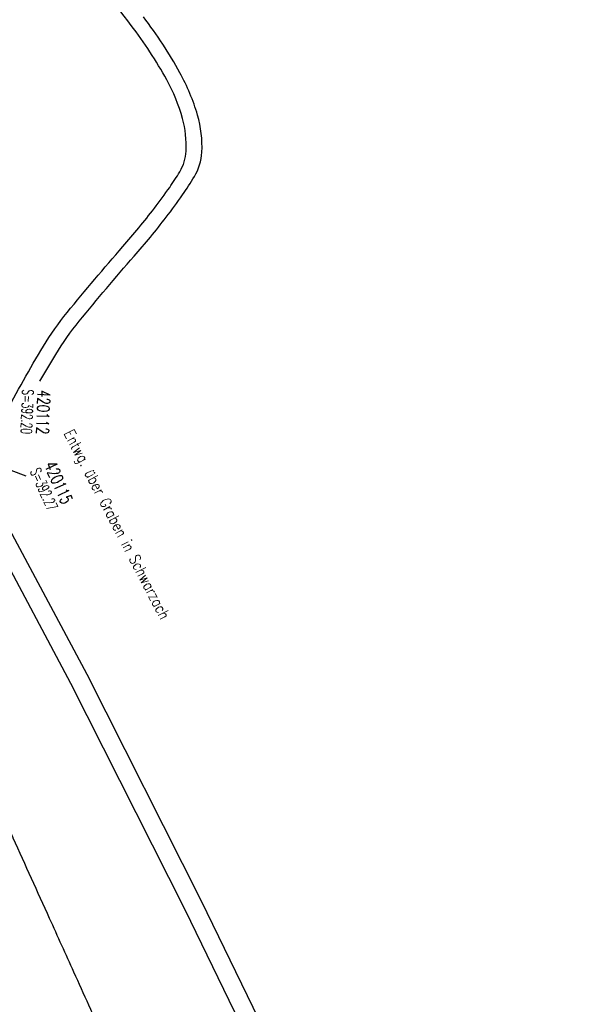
# Model space of a CAD drawing. Extents: x 450316 to 454644, y 428795 to 436505.
# Tile 240 of 256: x 450940 to 451029, y 435619 to 435778. Entities that reach past the tile are written whole.
import ezdxf

# ---------------------------------------------------------------- set-up
doc = ezdxf.new("R2010")
doc.units = 0
doc.header["$LTSCALE"] = 2
doc.header["$MEASUREMENT"] = 0
doc.linetypes.add('AUSGEZOGEN', pattern=[0])
for name, color, linetype in [('FBR', 8, 'CONTINUOUS'), ('SCHACHTNR', 6, 'CONTINUOUS'), ('SCHRIFT', 7, 'AUSGEZOGEN'), ('WEG', 8, 'AUSGEZOGEN')]:
    doc.layers.add(name, color=color, linetype=linetype)
doc.styles.add('ROMANS', font='romans.shx', dxfattribs={"width": 0.8})

msp = doc.modelspace()

# ---------------------------------------------------------------- linework, layer by layer
at = {"layer": 'FBR', "flags": 128}
for points in [[(450921.44, 435685.61, 0.000354), (450927.66, 435671.71, 0.000659), (450931.02, 435664.25, 0), (450939.29, 435645.95, 0.000057), (450939.32, 435645.87, 0.000131), (450945.2, 435632.87, -0.000196), (450949.14, 435624.17, -0.000729), (450953.95, 435613.48, 0.000628)], [(451603.01, 434662.96, 0.000001), (451617.47, 434646.37, 0.000004)], [(450964.03, 435591.09, 0.000032), (450971.87, 435573.73, 0.0001)]]:
    msp.add_lwpolyline(points, format="xyb", dxfattribs=at)
at = {"layer": 'FBR'}
for points in [[(450868.16, 435803.37, -0.00001), (450875.22, 435787.68, -0.000286), (450882.6, 435771.26, 0.000653), (450885.84, 435764.06, 0.001101), (450888.83, 435757.48, -0.000424), (450896.61, 435740.44, -0.000052), (450896.69, 435740.27, -0.000001), (450904.62, 435722.85, -0.000722), (450907.18, 435717.19, -0.000356), (450912.35, 435705.71)], [(450993.08, 435587.75), (450969.84, 435635.64), (450951.3, 435672.32), (450939.2, 435695.05, -0.071084), (450936.29, 435702.5, -0.121977), (450937.63, 435708.06, -0.003628), (450938.65, 435710.21)], [(450933.72, 435696.7, -0.06101), (450934.69, 435695.97, -0.070493), (450936.52, 435693.63), (450948.61, 435670.92), (450967.12, 435634.29), (450990.34, 435586.45)]]:
    msp.add_lwpolyline(points, format="xyb", dxfattribs=at)
at = {"layer": 'SCHACHTNR'}
msp.add_line((450938.98, 435705.42), (450941.39, 435704.51), dxfattribs=at)
at = {"layer": 'WEG'}
for points in [[(450937.96, 435714.29, -0.01767), (450944.26, 435725.52, -0.034194), (450948.09, 435730.96, -0.00932), (450957.1, 435741.63, 0.016199), (450962.2, 435747.83, 0.011905), (450964.68, 435751.23, 0.016605), (450966.32, 435753.76, 0.12311), (450967.34, 435757.11, 0.0808), (450966.76, 435762.37, 0.058102), (450964.2, 435768.64, 0.037338), (450958.45, 435777.46, 0.010898), (450949.19, 435789.04, 0.017587)], [(450943.69, 435719.82, -0.007703), (450946.25, 435724.18, -0.034176), (450950.05, 435729.56, -0.009182), (450958.92, 435740.07, 0.015452), (450964.11, 435746.38, 0.012495), (450966.76, 435750.01, 0.015976), (450968.68, 435752.96, 0.123749), (450969.89, 435756.92, 0.0841), (450969.19, 435762.93, 0.054814), (450966.34, 435769.78, 0.037645), (450960.44, 435778.82, 0.010591)]]:
    msp.add_lwpolyline(points, format="xyb", dxfattribs=at)

# ---------------------------------------------------------------- texts
at = {"layer": 'SCHACHTNR', "style": 'ROMANS'}
for s, height, rotation, width, p in [('S=392.20', 1.8, 267.9019, 0.6, (450940.84, 435718.53)), ('420112', 2, 267.9019, 0.7, (450943.34, 435718.44)), ('S=392.27', 1.8, 294.2937, 0.6, (450942.03, 435705.24)), ('420115', 2, 294.2937, 0.7, (450944.31, 435706.27))]:
    msp.add_text(s, height=height, rotation=rotation, dxfattribs=dict(at, width=width)).set_placement(p)
at = {"layer": 'SCHRIFT', "style": 'ROMANS', "width": 0.8}
msp.add_text('Entwg. über Graben in Schwarzach', height=1.8, rotation=297.4247, dxfattribs=at).set_placement((450947.5, 435711.41))

doc.saveas('drawing.dxf')
